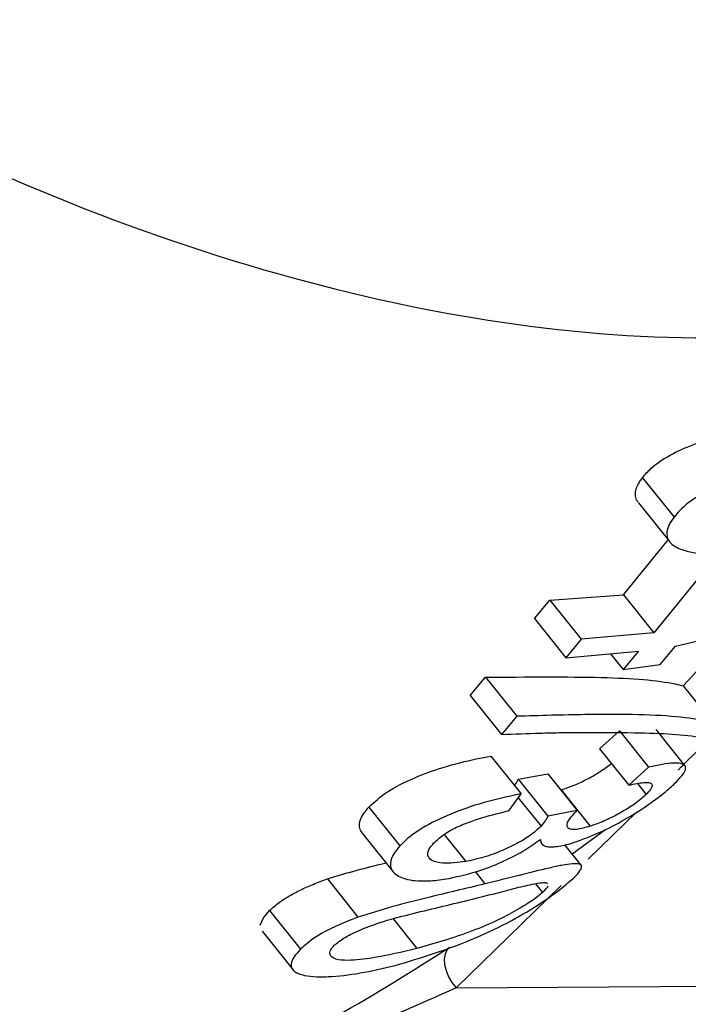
# Paper-space layout 'Sheet2' of a CAD drawing. Header units: millimetres. Extents: x 3 to 471, y 5 to 248.
# Tile 14 of 78: x 76.159 to 76.4, y 111.657 to 112.011. Entities that reach past the tile are written whole.
import ezdxf

# ---------------------------------------------------------------- set-up
doc = ezdxf.new("R2010")
doc.units = ezdxf.units.MM

psp = doc.layouts.new('Sheet2')

# ---------------------------------------------------------------- linework, layer by layer
at = {"color": 7, "linetype": 'Continuous', "lineweight": 25}
for p, q in [((76.38325, 111.84627), (76.39458, 111.83212)), ((76.38178, 111.83726), (76.39302, 111.82323)), ((76.37637, 111.80419), (76.39241, 111.82398)), ((76.40579, 111.8132), (76.38734, 111.7905)), ((76.34989, 111.8023), (76.37637, 111.80419)), ((76.37637, 111.80419), (76.38734, 111.7905)), ((76.34445, 111.79565), (76.34989, 111.8023)), ((76.34989, 111.8023), (76.36117, 111.78822)), ((76.39512, 111.78572), (76.45441, 111.79997)), ((76.34445, 111.79565), (76.35572, 111.78158)), ((76.38734, 111.7905), (76.36117, 111.78822)), ((76.3979, 111.77141), (76.41553, 111.79063)), ((76.36117, 111.78822), (76.35572, 111.78158)), ((76.38958, 111.77918), (76.39512, 111.78572)), ((76.35572, 111.78158), (76.38185, 111.78389)), ((76.37179, 111.783), (76.37633, 111.77733)), ((76.38185, 111.78389), (76.37633, 111.77733)), ((76.37633, 111.77733), (76.38958, 111.77918)), ((76.32133, 111.76801), (76.32687, 111.77454)), ((76.32687, 111.77454), (76.33811, 111.76051)), ((76.3979, 111.77141), (76.40832, 111.7584)), ((76.32133, 111.76801), (76.33256, 111.75399)), ((76.33811, 111.76051), (76.33256, 111.75399)), ((76.36784, 111.74883), (76.37492, 111.75529)), ((76.37492, 111.75529), (76.38539, 111.74222)), ((76.39846, 111.74278), (76.3881, 111.75572)), ((76.32876, 111.74622), (76.33962, 111.73266)), ((76.36784, 111.74883), (76.37831, 111.73576)), ((76.33859, 111.73794), (76.34922, 111.73984)), ((76.34922, 111.73984), (76.35977, 111.72666)), ((76.38539, 111.74222), (76.37831, 111.73576)), ((76.33859, 111.73794), (76.34923, 111.72465)), ((76.38141, 111.7363), (76.38453, 111.73241)), ((76.3352, 111.72657), (76.33962, 111.73266)), ((76.35398, 111.73406), (76.36443, 111.72101)), ((76.33857, 111.73122), (76.34677, 111.72098)), ((76.28492, 111.72785), (76.29609, 111.7139)), ((76.35977, 111.72666), (76.34923, 111.72465)), ((76.38108, 111.72607), (76.36377, 111.70918)), ((76.28254, 111.7185), (76.29362, 111.70466)), ((76.312, 111.71802), (76.31975, 111.70834)), ((76.35793, 111.71108), (76.37006, 111.71993)), ((76.3612, 111.707), (76.35537, 111.71427)), ((76.32312, 111.70467), (76.32664, 111.70027)), ((76.26999, 111.70204), (76.28099, 111.68831)), ((76.34478, 111.70029), (76.34728, 111.69717)), ((76.35404, 111.6997), (76.31627, 111.66286)), ((76.24707, 111.68813), (76.24926, 111.69066)), ((76.24926, 111.69066), (76.26037, 111.67679)), ((76.24591, 111.68539), (76.24707, 111.68813)), ((76.24652, 111.68324), (76.25756, 111.66946)), ((76.31627, 111.66286), (76.7249, 111.66561))]:
    psp.add_line(p, q, dxfattribs=at)
at = {"color": 8, "linetype": 'Continuous', "lineweight": 25}
psp.add_line((76.29366, 111.68769), (76.30218, 111.67706), dxfattribs=at)
at = {"color": 7, "linetype": 'Continuous', "lineweight": 25, "flags": 128}
psp.add_lwpolyline([(76.31398, 111.6775), (76.31296, 111.67646), (76.3123, 111.67501), (76.31203, 111.67324), (76.31215, 111.67124), (76.31268, 111.66909), (76.31357, 111.66691), (76.31478, 111.6648), (76.31627, 111.66286)], dxfattribs=at)
at = {"color": 7, "linetype": 'Continuous', "lineweight": 25}
psp.add_ellipse((76.17433, 112.30814), major_axis=(-0.48503, 0.80113), ratio=0.580786, start_param=2.292531, end_param=4.118184, dxfattribs=at)
for points, knots in [([(75.74501, 112.27564), (75.75429, 112.26434), (75.80626, 112.20101), (75.91398, 112.09669), (76.07763, 111.98523), (76.24717, 111.9137), (76.36462, 111.8952), (76.42043, 111.89671), (76.42467, 111.89682)], [0, 0, 0, 0, 0.0546926, 0.3064352, 0.548185, 0.7741596, 0.9828372, 1, 1, 1, 1]), ([(76.38325, 111.84627), (76.38422, 111.8474), (76.38659, 111.85018), (76.39271, 111.85443), (76.39907, 111.85726), (76.40259, 111.85854), (76.40311, 111.85873)], [0, 0, 0, 0, 0.245815, 0.602126, 0.940931, 1, 1, 1, 1]), ([(76.38185, 111.83731), (76.38159, 111.83762), (76.38088, 111.83845), (76.3806, 111.84013), (76.38089, 111.84214), (76.38178, 111.84422), (76.38276, 111.84558), (76.38325, 111.84627)], [0, 0, 0, 0, 0.129189, 0.353803, 0.585193, 0.79091, 1, 1, 1, 1]), ([(76.41431, 111.84475), (76.41052, 111.84317), (76.40335, 111.84018), (76.39738, 111.83549), (76.39524, 111.83291), (76.39458, 111.83212)], [0, 0, 0, 0, 0.437322, 0.827773, 1, 1, 1, 1]), ([(76.39458, 111.83212), (76.39394, 111.83122), (76.39266, 111.82939), (76.39191, 111.82694), (76.39202, 111.82481), (76.39296, 111.82312), (76.39458, 111.82167), (76.39735, 111.82032), (76.40147, 111.81921), (76.40913, 111.81839), (76.42032, 111.81872), (76.42988, 111.82022), (76.43471, 111.82097)], [0, 0, 0, 0, 0.071541, 0.144862, 0.202517, 0.261952, 0.319581, 0.378626, 0.47571, 0.575427, 0.785227, 1, 1, 1, 1]), ([(75.45098, 111.77444), (75.46068, 111.76272), (75.48749, 111.7303), (75.5377, 111.68097), (75.60431, 111.62818), (75.68031, 111.58235), (75.76408, 111.54674), (75.85251, 111.52464), (75.94252, 111.51801), (76.03103, 111.52822), (76.10443, 111.55091), (76.14599, 111.57302), (76.16143, 111.58123)], [0, 0, 0, 0, 0.055538, 0.153548, 0.256659, 0.366746, 0.479999, 0.594254, 0.708185, 0.821268, 0.933615, 1, 1, 1, 1]), ([(76.32687, 111.77454), (76.34156, 111.77466), (76.36981, 111.77488), (76.39019, 111.77341), (76.39696, 111.77165), (76.3979, 111.77141)], [0, 0, 0, 0, 0.482667, 0.927913, 1, 1, 1, 1]), ([(76.40832, 111.7584), (76.40479, 111.75905), (76.3942, 111.761), (76.36976, 111.76143), (76.34646, 111.76075), (76.33811, 111.76051)], [0, 0, 0, 0, 0.242849, 0.728695, 1, 1, 1, 1]), ([(76.33256, 111.75399), (76.33725, 111.75416), (76.34432, 111.75441), (76.35319, 111.75465), (76.35739, 111.75469), (76.35949, 111.75471)], [0, 0, 0, 0, 0.497501, 0.748288, 1, 1, 1, 1]), ([(76.35949, 111.75471), (76.36665, 111.75471), (76.37956, 111.75471), (76.39465, 111.75426), (76.40132, 111.75341), (76.40469, 111.75298)], [0, 0, 0, 0, 0.3811584, 0.6870999, 1, 1, 1, 1]), ([(76.39606, 111.74118), (76.39634, 111.74147), (76.39865, 111.7439), (76.4036, 111.7487), (76.40957, 111.75396), (76.41096, 111.75518)], [0, 0, 0, 0, 0.095575, 0.790119, 1, 1, 1, 1]), ([(76.28492, 111.72785), (76.28689, 111.7297), (76.29084, 111.73341), (76.3008, 111.73841), (76.31201, 111.74245), (76.32151, 111.74487), (76.32702, 111.74589), (76.32876, 111.74622)], [0, 0, 0, 0, 0.229068, 0.460164, 0.6647, 0.894209, 1, 1, 1, 1]), ([(76.35398, 111.73406), (76.35563, 111.73462), (76.35895, 111.73573), (76.36409, 111.73827), (76.36873, 111.74099), (76.37093, 111.74267), (76.37208, 111.74355)], [0, 0, 0, 0, 0.261301, 0.524984, 0.751822, 1, 1, 1, 1]), ([(76.39491, 111.73643), (76.3958, 111.73735), (76.39763, 111.73923), (76.39874, 111.7412), (76.39879, 111.74253), (76.39801, 111.74328), (76.39656, 111.74369), (76.3941, 111.74372), (76.39044, 111.74329), (76.38709, 111.74258), (76.38539, 111.74222)], [0, 0, 0, 0, 0.14548, 0.296247, 0.397055, 0.500922, 0.601759, 0.705497, 0.850362, 1, 1, 1, 1]), ([(76.33726, 111.73561), (76.33739, 111.7358), (76.33798, 111.73661), (76.33832, 111.73736), (76.33859, 111.73794)], [0, 0, 0, 0, 0.229124, 1, 1, 1, 1]), ([(76.35879, 111.71521), (76.36171, 111.71628), (76.36756, 111.71842), (76.37682, 111.72324), (76.38486, 111.72832), (76.39099, 111.73283), (76.39372, 111.73533), (76.39491, 111.73643)], [0, 0, 0, 0, 0.215022, 0.430923, 0.632758, 0.839713, 1, 1, 1, 1]), ([(76.37831, 111.73576), (76.38025, 111.73617), (76.38351, 111.73685), (76.38629, 111.73669), (76.38695, 111.73563), (76.38611, 111.73407), (76.38497, 111.73288), (76.38453, 111.73241)], [0, 0, 0, 0, 0.289688, 0.486968, 0.684708, 0.878344, 1, 1, 1, 1]), ([(76.33962, 111.73266), (76.33459, 111.73158), (76.32568, 111.72966), (76.31266, 111.72491), (76.30282, 111.71989), (76.29812, 111.71605), (76.29633, 111.71416), (76.29609, 111.7139)], [0, 0, 0, 0, 0.2985234, 0.5292009, 0.7608111, 0.9674378, 1, 1, 1, 1]), ([(76.38453, 111.73241), (76.38328, 111.73129), (76.38112, 111.72936), (76.37618, 111.72623), (76.3713, 111.72364), (76.36724, 111.72193), (76.36508, 111.72123), (76.36443, 111.72101)], [0, 0, 0, 0, 0.286927, 0.49408, 0.70061, 0.909262, 1, 1, 1, 1]), ([(76.28258, 111.71853), (76.28221, 111.71909), (76.28143, 111.72024), (76.28153, 111.72241), (76.28236, 111.72449), (76.28362, 111.72633), (76.28449, 111.72734), (76.28492, 111.72785)], [0, 0, 0, 0, 0.225955, 0.465718, 0.712887, 0.855937, 1, 1, 1, 1]), ([(76.30818, 111.71487), (76.30947, 111.71608), (76.31166, 111.71814), (76.31693, 111.72098), (76.32362, 111.72356), (76.32987, 111.72528), (76.33408, 111.7263), (76.3352, 111.72657)], [0, 0, 0, 0, 0.242942, 0.415767, 0.588317, 0.890866, 1, 1, 1, 1]), ([(76.34923, 111.72465), (76.3491, 111.72436), (76.34883, 111.72379), (76.34814, 111.7226), (76.34732, 111.72163), (76.34677, 111.72098)], [0, 0, 0, 0, 0.250246, 0.500599, 1, 1, 1, 1]), ([(76.36443, 111.72101), (76.36272, 111.72054), (76.35983, 111.71973), (76.35713, 111.71975), (76.35592, 111.72076), (76.3562, 111.72274), (76.35796, 111.72479), (76.35879, 111.72575)], [0, 0, 0, 0, 0.214659, 0.361367, 0.507954, 0.768743, 1, 1, 1, 1]), ([(76.35879, 111.72575), (76.35894, 111.7259), (76.35917, 111.72612), (76.35951, 111.72643), (76.35968, 111.72658), (76.35977, 111.72666)], [0, 0, 0, 0, 0.499567, 0.749743, 1, 1, 1, 1]), ([(76.34677, 111.72098), (76.34549, 111.71981), (76.34313, 111.71765), (76.33746, 111.71433), (76.33119, 111.71148), (76.32502, 111.70941), (76.32131, 111.70866), (76.31975, 111.70834)], [0, 0, 0, 0, 0.232887, 0.430122, 0.627047, 0.843248, 1, 1, 1, 1]), ([(76.31975, 111.70834), (76.3168, 111.70797), (76.31176, 111.70733), (76.30746, 111.70848), (76.30577, 111.7103), (76.30626, 111.71256), (76.3076, 111.71418), (76.30818, 111.71487)], [0, 0, 0, 0, 0.29718, 0.507497, 0.686124, 0.864766, 1, 1, 1, 1]), ([(76.31373, 111.70226), (76.31749, 111.70308), (76.32393, 111.7045), (76.33359, 111.70841), (76.34116, 111.71237), (76.34485, 111.71502), (76.34661, 111.71628)], [0, 0, 0, 0, 0.324917, 0.557034, 0.789532, 1, 1, 1, 1]), ([(76.34661, 111.71628), (76.34663, 111.71576), (76.34669, 111.7147), (76.34794, 111.71383), (76.34982, 111.71352), (76.35194, 111.7136), (76.35449, 111.714), (76.35688, 111.71463), (76.35836, 111.71508), (76.35879, 111.71521)], [0, 0, 0, 0, 0.195649, 0.398014, 0.532253, 0.670513, 0.804716, 0.943192, 1, 1, 1, 1]), ([(76.29609, 111.7139), (76.2953, 111.71297), (76.2937, 111.71107), (76.29259, 111.70841), (76.29263, 111.70599), (76.29389, 111.70411), (76.29605, 111.70274), (76.29879, 111.70176), (76.3025, 111.70127), (76.30649, 111.70131), (76.31031, 111.70168), (76.31258, 111.70207), (76.31373, 111.70226)], [0, 0, 0, 0, 0.11114, 0.224988, 0.336519, 0.45261, 0.548227, 0.64597, 0.751875, 0.861162, 0.930197, 1, 1, 1, 1]), ([(76.26999, 111.70204), (76.27315, 111.70301), (76.27958, 111.70498), (76.28669, 111.70676), (76.29047, 111.70765), (76.29111, 111.7078)], [0, 0, 0, 0, 0.446634, 0.906848, 1, 1, 1, 1]), ([(76.35717, 111.70122), (76.35808, 111.70207), (76.35994, 111.7038), (76.36129, 111.7056), (76.36147, 111.7067), (76.36098, 111.70731), (76.35978, 111.70756), (76.3577, 111.70752), (76.35436, 111.707), (76.34818, 111.70566), (76.33898, 111.70334), (76.33078, 111.7013), (76.32664, 111.70027)], [0, 0, 0, 0, 0.088754, 0.180335, 0.23913, 0.29957, 0.35835, 0.418489, 0.512567, 0.609128, 0.802349, 1, 1, 1, 1]), ([(76.24926, 111.69066), (76.24978, 111.69115), (76.25083, 111.69213), (76.253, 111.69386), (76.25604, 111.69587), (76.26014, 111.69806), (76.26484, 111.70017), (76.26826, 111.70141), (76.26999, 111.70204)], [0, 0, 0, 0, 0.121299, 0.243168, 0.427629, 0.617787, 0.806016, 1, 1, 1, 1]), ([(76.32664, 111.70027), (76.31972, 111.69862), (76.30916, 111.69611), (76.29346, 111.69223), (76.2852, 111.68963), (76.28099, 111.68831)], [0, 0, 0, 0, 0.482764, 0.736356, 1, 1, 1, 1]), ([(76.29591, 111.67138), (76.30549, 111.67432), (76.31899, 111.67847), (76.3363, 111.687), (76.34557, 111.69252), (76.35242, 111.69723), (76.35556, 111.69987), (76.35717, 111.70122)], [0, 0, 0, 0, 0.4445493, 0.6265035, 0.7489898, 0.8709893, 1, 1, 1, 1]), ([(76.32062, 111.69439), (76.3256, 111.69566), (76.33314, 111.69757), (76.34245, 111.7), (76.34592, 111.70053), (76.34768, 111.7008)], [0, 0, 0, 0, 0.487551, 0.738876, 1, 1, 1, 1]), ([(76.34768, 111.7008), (76.34823, 111.70079), (76.349, 111.70077), (76.34903, 111.70038), (76.34905, 111.70027)], [0, 0, 0, 0, 0.713288, 1, 1, 1, 1]), ([(76.34728, 111.69717), (76.34618, 111.69626), (76.34397, 111.69442), (76.33832, 111.6909), (76.33077, 111.68688), (76.31822, 111.68164), (76.30871, 111.67892), (76.30218, 111.67706)], [0, 0, 0, 0, 0.117338, 0.235693, 0.379599, 0.574089, 1, 1, 1, 1]), ([(76.34928, 111.69951), (76.34892, 111.69896), (76.34847, 111.69826), (76.34747, 111.69735), (76.34728, 111.69717)], [0, 0, 0, 0, 0.801584, 1, 1, 1, 1]), ([(76.2725, 111.6782), (76.27357, 111.67908), (76.2757, 111.68086), (76.28162, 111.68374), (76.28975, 111.68685), (76.30368, 111.69038), (76.31373, 111.69276), (76.32062, 111.69439)], [0, 0, 0, 0, 0.110669, 0.222049, 0.371505, 0.569193, 1, 1, 1, 1]), ([(76.28099, 111.68831), (76.27718, 111.6868), (76.26984, 111.68389), (76.26352, 111.67971), (76.26108, 111.67745), (76.26037, 111.67679)], [0, 0, 0, 0, 0.432898, 0.835517, 1, 1, 1, 1]), ([(76.21857, 111.62489), (76.22008, 111.62568), (76.22946, 111.63059), (76.24909, 111.63969), (76.28077, 111.65648), (76.30086, 111.6692), (76.31398, 111.6775)], [0, 0, 0, 0, 0.047427, 0.294757, 0.53941, 1, 1, 1, 1]), ([(76.26037, 111.67679), (76.25951, 111.67587), (76.25775, 111.67399), (76.25684, 111.67173), (76.25704, 111.67003), (76.25799, 111.66887), (76.25958, 111.66797), (76.26222, 111.66722), (76.26619, 111.6668), (76.27329, 111.66697), (76.28329, 111.6683), (76.29167, 111.67034), (76.29591, 111.67138)], [0, 0, 0, 0, 0.087195, 0.1776559, 0.234176, 0.2924497, 0.3489705, 0.4067964, 0.5046819, 0.6051774, 0.8007161, 1, 1, 1, 1]), ([(76.30218, 111.67706), (76.2969, 111.6758), (76.2883, 111.67377), (76.27817, 111.67256), (76.27271, 111.67304), (76.27071, 111.67451), (76.27085, 111.67639), (76.272, 111.67765), (76.2725, 111.6782)], [0, 0, 0, 0, 0.345612, 0.562649, 0.697474, 0.832606, 0.927198, 1, 1, 1, 1]), ([(76.31627, 111.66286), (76.30258, 111.65681), (76.28161, 111.64753), (76.25027, 111.63533), (76.23152, 111.62895), (76.22208, 111.62506), (76.22068, 111.62448)], [0, 0, 0, 0, 0.466717, 0.715078, 0.957835, 1, 1, 1, 1])]:
    psp.add_open_spline(points, degree=3, knots=knots, dxfattribs=at)

doc.saveas('drawing.dxf')
